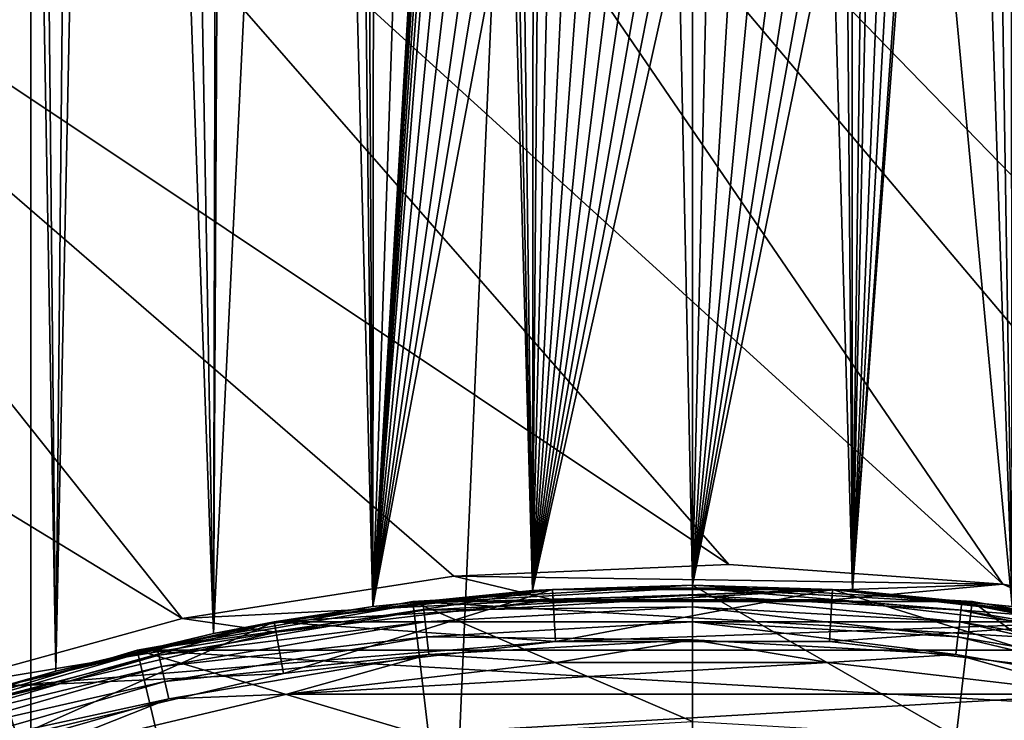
# Model space of a CAD drawing. Header units: metres. Extents: x -263 to 72, y -72 to 102.
# Tile 50 of 256: x -6.43 to 2.98, y 21.71 to 28.4. Entities that reach past the tile are written whole.
import ezdxf

# ---------------------------------------------------------------- set-up
doc = ezdxf.new("R2010")
doc.units = ezdxf.units.M
doc.layers.add('solid_FREE_STANDING_ONO_SW0004', color=7, linetype='CONTINUOUS')

msp = doc.modelspace()

# ---------------------------------------------------------------- linework, layer by layer
at = {"layer": 'solid_FREE_STANDING_ONO_SW0004'}
for points in [[(-6.636584, 77.559883, 45.75198), (-7.562463, 21.721169, 45.254112), (-6.081477, 22.181425, 46.011879)], [(-5.550106, 76.937569, 46.235435), (-6.636584, 77.559883, 45.75198), (-6.081477, 22.181425, 46.011879)], [(-5.550106, 76.937569, 46.235435), (-6.081477, 22.181425, 46.011879), (-4.574139, 22.540569, 46.585564)], [(-4.447065, 76.446426, 46.625629), (-5.550106, 76.937569, 46.235435), (-4.574139, 22.540569, 46.585564)], [(-4.447065, 76.446426, 46.625629), (-4.574139, 22.540569, 46.585564), (-3.05398, 22.796343, 46.985817)], [(-3.336664, 76.076469, 46.924183), (-4.447065, 76.446426, 46.625629), (-3.05398, 22.796343, 46.985817)], [(-3.003433, 75.987877, 46.996239), (-3.336664, 76.076469, 46.924183), (-3.05398, 22.796343, 46.985817)], [(-3.003433, 75.987877, 46.996239), (-3.05398, 22.796343, 46.985817), (-1.52841, 22.94916, 47.221928)], [(-2.223467, 75.818848, 47.134293), (-3.003433, 75.987877, 46.996239), (-1.52841, 22.94916, 47.221928)], [(2.991039, 75.984726, 46.998764), (2.217038, 75.817551, 47.135254), (3.053985, 22.796341, 46.985817)], [(-1.110502, 75.667137, 47.258835), (-2.223467, 75.818848, 47.134293), (-1.52841, 22.94916, 47.221928)], [(2.217038, 75.817551, 47.135254), (1.104744, 75.666252, 47.259262), (1.528416, 22.94916, 47.221928)], [(2.217038, 75.817551, 47.135254), (1.528416, 22.94916, 47.221928), (3.053985, 22.796341, 46.985817)], [(-1.110502, 75.667137, 47.258835), (-1.52841, 22.94916, 47.221928), (0, 23, 47.299999)], [(0, 75.617157, 47.299999), (-1.110502, 75.667137, 47.258835), (0, 23, 47.299999)], [(1.104744, 75.666252, 47.259262), (0, 75.617157, 47.299999), (1.528416, 22.94916, 47.221928)], [(0, 75.617157, 47.299999), (0, 23, 47.299999), (1.528416, 22.94916, 47.221928)], [(-6.318715, -72.224121, -887), (-6.318729, 72.224121, -887), (-0.000013, 72.5, -887)], [(0.000013, -72.5, -887), (-6.318715, -72.224121, -887), (-0.000013, 72.5, -887)], [(0.000013, -72.5, -887), (-0.000013, 72.5, -887), (6.318715, 72.224121, -887)], [(-12.58952, -71.39856, -887), (-12.589528, 71.398552, -887), (-6.318729, 72.224121, -887)], [(-6.318715, -72.224121, -887), (-12.58952, -71.39856, -887), (-6.318729, 72.224121, -887)], [(6.318729, -72.224121, -887), (0.000013, -72.5, -887), (6.318715, 72.224121, -887)], [(-6.571217, 49.682602, 18.815971), (-6.081484, 22.181423, 18.588123), (-7.56247, 21.721167, 19.34589)], [(-6.571217, 49.682602, 18.815971), (-5.523006, 48.952545, 18.353804), (-6.081484, 22.181423, 18.588123)], [(-5.523006, 48.952545, 18.353804), (-4.574145, 22.540567, 18.014439), (-6.081484, 22.181423, 18.588123)], [(-5.523006, 48.952545, 18.353804), (-4.438441, 48.373981, 17.971697), (-4.574145, 22.540567, 18.014439)], [(-4.438441, 48.373981, 17.971697), (-3.33584, 47.93858, 17.675631), (-4.574145, 22.540567, 18.014439)], [(-3.33584, 47.93858, 17.675631), (-3.053981, 22.796341, 17.614183), (-4.574145, 22.540567, 18.014439)], [(-3.33584, 47.93858, 17.675631), (-2.225618, 47.636284, 17.466032), (-3.053981, 22.796341, 17.614183)], [(2.225479, 47.636253, 17.466011), (3.33549, 47.938465, 17.67555), (3.053984, 22.796341, 17.614183)], [(-2.225618, 47.636284, 17.466032), (-2.514584, 31.918623, 17.512274), (-3.053981, 22.796341, 17.614183)], [(2.197241, 31.889862, 17.461802), (2.225479, 47.636253, 17.466011), (3.053984, 22.796341, 17.614183)], [(3.274231, 42.62957, -872.32251), (-0.06065, 40.839714, -872.282471), (13.16256, 21.035923, -872.019409)], [(-0.06065, 40.839714, -872.282471), (-3.242105, 38.789471, -872.244263), (11.53888, 20.126953, -872)], [(-0.06065, 40.839714, -872.282471), (11.53888, 20.126953, -872), (13.16256, 21.035923, -872.019409)], [(-3.242105, 38.789471, -872.244263), (-6.249851, 36.491913, -872.20813), (8.058148, 21.755602, -872)], [(-3.242105, 38.789471, -872.244263), (10.465521, 20.705383, -872), (11.53888, 20.126953, -872)], [(-3.242105, 38.789471, -872.244263), (8.058148, 21.755602, -872), (10.465521, 20.705383, -872)], [(-6.249851, 36.491913, -872.20813), (-9.064711, 33.961685, -872.174377), (2.965815, 23.009649, -872)], [(-6.249851, 36.491913, -872.20813), (5.547536, 22.526979, -872), (8.058148, 21.755602, -872)], [(-6.249851, 36.491913, -872.20813), (2.965815, 23.009649, -872), (5.547536, 22.526979, -872)], [(-9.064711, 33.961685, -872.174377), (-11.668737, 31.214928, -872.143066), (0.346072, 23.197418, -872)], [(-9.064711, 33.961685, -872.174377), (0.346072, 23.197418, -872), (2.965815, 23.009649, -872)], [(-2.514584, 31.918623, 17.512274), (-2.517498, 31.754898, 17.51277), (-3.053981, 22.796341, 17.614183)], [(2.197241, 31.889862, 17.461802), (3.053984, 22.796341, 17.614183), (1.528415, 22.94916, 17.378071)], [(2.131925, 31.456955, 17.452276), (2.197241, 31.889862, 17.461802), (1.528415, 22.94916, 17.378071)], [(-2.517498, 31.754898, 17.51277), (-2.512369, 31.592213, 17.511896), (-3.053981, 22.796341, 17.614183)], [(-2.512369, 31.592213, 17.511896), (-2.499291, 31.430618, 17.50968), (-3.053981, 22.796341, 17.614183)], [(-2.499291, 31.430618, 17.50968), (-2.477973, 31.268192, 17.506094), (-3.053981, 22.796341, 17.614183)], [(2.131925, 31.456955, 17.452276), (1.528415, 22.94916, 17.378071), (1.979, 31.045647, 17.431122)], [(-2.477973, 31.268192, 17.506094), (-2.447522, 31.10272, 17.501026), (-3.053981, 22.796341, 17.614183)], [(-11.668737, 31.214928, -872.143066), (-14.045327, 28.269148, -872.114563), (-4.873059, 22.682446, -872)], [(-11.668737, 31.214928, -872.143066), (-2.27809, 23.087883, -872), (0.346072, 23.197418, -872)], [(-11.668737, 31.214928, -872.143066), (-4.873059, 22.682446, -872), (-2.27809, 23.087883, -872)], [(-2.447522, 31.10272, 17.501026), (-2.40673, 30.9321, 17.494337), (-3.053981, 22.796341, 17.614183)], [(1.979, 31.045647, 17.431122), (1.528415, 22.94916, 17.378071), (1.850983, 30.825899, 17.414642)], [(-2.40673, 30.9321, 17.494337), (-2.28856, 30.69842, 17.475611), (-3.053981, 22.796341, 17.614183)], [(1.850983, 30.825899, 17.414642), (1.528415, 22.94916, 17.378071), (1.698005, 30.623037, 17.396418)], [(-2.28856, 30.69842, 17.475611), (-2.148592, 30.47806, 17.454679), (-3.053981, 22.796341, 17.614183)], [(1.698005, 30.623037, 17.396418), (1.528415, 22.94916, 17.378071), (1.521575, 30.440887, 17.377373)], [(-2.148592, 30.47806, 17.454679), (-1.987481, 30.272957, 17.432253), (-3.053981, 22.796341, 17.614183)], [(1.521575, 30.440887, 17.377373), (1.528415, 22.94916, 17.378071), (0, 23, 17.299999)], [(1.521575, 30.440887, 17.377373), (0, 23, 17.299999), (1.326058, 30.280127, 17.358728)], [(-1.987481, 30.272957, 17.432253), (-1.835387, 30.180557, 17.412712), (-3.053981, 22.796341, 17.614183)], [(1.326058, 30.280127, 17.358728), (0, 23, 17.299999), (1.11507, 30.141064, 17.341503)], [(-1.835387, 30.180557, 17.412712), (-1.680231, 30.097475, 17.394403), (-3.053981, 22.796341, 17.614183)], [(-1.680231, 30.097475, 17.394403), (-1.528412, 22.94916, 17.378071), (-3.053981, 22.796341, 17.614183)], [(-1.680231, 30.097475, 17.394403), (-1.521143, 30.023718, 17.377329), (-1.528412, 22.94916, 17.378071)], [(1.11507, 30.141064, 17.341503), (0, 23, 17.299999), (0.891616, 30.02413, 17.326523)], [(-1.521143, 30.023718, 17.377329), (-1.357593, 29.959019, 17.361561), (-1.528412, 22.94916, 17.378071)], [(0.891616, 30.02413, 17.326523), (0, 23, 17.299999), (0.657993, 29.929716, 17.314438)], [(-1.357593, 29.959019, 17.361561), (-1.189487, 29.903311, 17.347237), (-1.528412, 22.94916, 17.378071)], [(0.657993, 29.929716, 17.314438), (0, 23, 17.299999), (0.41641, 29.857496, 17.30578)], [(-1.189487, 29.903311, 17.347237), (-1.018383, 29.857065, 17.33461), (-1.528412, 22.94916, 17.378071)], [(-1.018383, 29.857065, 17.33461), (-0.84626, 29.820663, 17.323891), (-1.528412, 22.94916, 17.378071)], [(-0.84626, 29.820663, 17.323891), (-0.674675, 29.794172, 17.31518), (-1.528412, 22.94916, 17.378071)], [(0.41641, 29.857496, 17.30578), (0, 23, 17.299999), (0.156497, 29.804729, 17.300816)], [(-0.674675, 29.794172, 17.31518), (-0.504703, 29.777479, 17.308493), (-1.528412, 22.94916, 17.378071)], [(0, 29.784697, 17.299999), (0, 23, 17.299999), (-1.528412, 22.94916, 17.378071)], [(-0.168113, 29.772877, 17.300941), (0, 29.784697, 17.299999), (-1.528412, 22.94916, 17.378071)], [(-0.504703, 29.777479, 17.308493), (-0.336085, 29.770376, 17.303766), (-1.528412, 22.94916, 17.378071)], [(-0.336085, 29.770376, 17.303766), (-0.168113, 29.772877, 17.300941), (-1.528412, 22.94916, 17.378071)], [(0.156497, 29.804729, 17.300816), (0, 23, 17.299999), (0, 29.784697, 17.299999)], [(-14.045327, 28.269148, -872.114563), (-7.405585, 21.986298, -872), (-4.873059, 22.682446, -872)], [(-2.27809, 23.087883, -872), (2.965815, 23.009649, -872), (0.346072, 23.197418, -872)], [(-4.873059, 22.682446, -872), (-1.331469, 22.861259, -872), (-2.27809, 23.087883, -872)], [(-2.27809, 23.087883, -872), (-1.331469, 22.861259, -872), (2.965815, 23.009649, -872)], [(-1.528412, 22.94916, 17.378071), (-1.337381, 22.961084, -798.900024), (-3.993914, 22.650578, -798.900024)], [(-3.976549, 22.552097, -799), (-3.993914, 22.650578, -798.900024), (-1.337381, 22.961084, -798.900024)], [(-3.053981, 22.796341, 17.614183), (-1.528412, 22.94916, 17.378071), (-3.993914, 22.650578, -798.900024)], [(-1.337321, 22.961088, 95.300003), (-3.993615, 22.650629, 57.5), (-3.993897, 22.650579, 95.300003)], [(-2.572512, 22.831678, 95.481171), (-1.337321, 22.961088, 95.300003), (-3.993897, 22.650579, 95.300003)], [(1.337256, 22.96109, 56.700001), (-1.337278, 22.961088, 56.700001), (-3.99367, 22.650616, 56.700001)], [(3.99364, 22.650621, 56.700001), (1.337256, 22.96109, 56.700001), (-3.99367, 22.650616, 56.700001)], [(-3.05398, 22.796343, 46.985817), (-3.99367, 22.650616, 56.700001), (-1.337278, 22.961088, 56.700001)], [(-3.993615, 22.650629, 57.5), (-1.337178, 22.961092, 57.5), (-3.907092, 22.158171, 57.5)], [(-1.337321, 22.961088, 95.300003), (-1.337178, 22.961092, 57.5), (-3.993615, 22.650629, 57.5)], [(-1.331566, 22.861254, -799), (-3.976549, 22.552097, -799), (-1.337381, 22.961084, -798.900024)], [(-1.337178, 22.961092, 57.5), (-1.308285, 22.461931, 57.5), (-3.907092, 22.158171, 57.5)], [(-1.52841, 22.94916, 47.221928), (-3.05398, 22.796343, 46.985817), (-1.337278, 22.961088, 56.700001)], [(-2.670164, 22.844479, 97.050003), (0, 23, 97.050003), (2.670166, 22.844479, 97.050003)], [(0, 23, 135.75), (0, 23, 97.050003), (-2.670164, 22.844479, 97.050003)], [(-2.670137, 22.844482, 135.75), (0, 23, 135.75), (-2.670164, 22.844479, 97.050003)], [(-2.670137, 22.844482, 135.75), (0, 21.700001, 137.050003), (0, 23, 135.75)], [(-2.572512, 22.831678, 95.481171), (0, 22.976149, 95.481171), (-1.337321, 22.961088, 95.300003)], [(0, 22.906126, 95.650162), (0, 22.976149, 95.481171), (-2.572512, 22.831678, 95.481171)], [(-1.528412, 22.94916, 17.378071), (0, 23, 17.299999), (-1.337381, 22.961084, -798.900024)], [(0, 23, 47.299999), (-1.52841, 22.94916, 47.221928), (-1.337278, 22.961088, 56.700001)], [(0, 23, 17.299999), (1.337381, 22.961084, -798.900024), (-1.337381, 22.961084, -798.900024)], [(-1.331566, 22.861254, -799), (-1.337381, 22.961084, -798.900024), (1.337381, 22.961084, -798.900024)], [(0, 22.976149, 95.481171), (1.337341, 22.961086, 95.300003), (-1.337321, 22.961088, 95.300003)], [(1.337341, 22.961086, 95.300003), (-1.337178, 22.961092, 57.5), (-1.337321, 22.961088, 95.300003)], [(0, 23, 47.299999), (-1.337278, 22.961088, 56.700001), (1.337256, 22.96109, 56.700001)], [(-1.337178, 22.961092, 57.5), (1.337181, 22.961092, 57.5), (-1.308285, 22.461931, 57.5)], [(1.337341, 22.961086, 95.300003), (1.337181, 22.961092, 57.5), (-1.337178, 22.961092, 57.5)], [(1.331566, 22.861254, -799), (-1.331566, 22.861254, -799), (1.337381, 22.961084, -798.900024)], [(2.965815, 23.009649, -872), (-1.331469, 22.861259, -872), (1.331433, 22.861261, -872)], [(1.337181, 22.961092, 57.5), (1.308285, 22.461931, 57.5), (-1.308285, 22.461931, 57.5)], [(1.528416, 22.94916, 47.221928), (0, 23, 47.299999), (1.337256, 22.96109, 56.700001)], [(1.528415, 22.94916, 17.378071), (1.337381, 22.961084, -798.900024), (0, 23, 17.299999)], [(2.670137, 22.844482, 135.75), (2.670166, 22.844479, 97.050003), (0, 23, 97.050003)], [(0, 23, 135.75), (2.670137, 22.844482, 135.75), (0, 23, 97.050003)], [(2.51922, 21.553272, 137.050003), (2.670137, 22.844482, 135.75), (0, 23, 135.75)], [(0, 21.700001, 137.050003), (2.51922, 21.553272, 137.050003), (0, 23, 135.75)], [(0, 22.976149, 95.481171), (2.572512, 22.831678, 95.481171), (1.337341, 22.961086, 95.300003)], [(2.564672, 22.762096, 95.650162), (2.572512, 22.831678, 95.481171), (0, 22.976149, 95.481171)], [(0, 22.906126, 95.650162), (2.564672, 22.762096, 95.650162), (0, 22.976149, 95.481171)], [(1.337181, 22.961092, 57.5), (3.907092, 22.158171, 57.5), (1.308285, 22.461931, 57.5)], [(2.965815, 23.009649, -872), (1.331433, 22.861261, -872), (3.976705, 22.552069, -872)], [(1.331566, 22.861254, -799), (1.337381, 22.961084, -798.900024), (3.993914, 22.650578, -798.900024)], [(1.337181, 22.961092, 57.5), (3.99362, 22.650627, 57.5), (3.907092, 22.158171, 57.5)], [(1.337341, 22.961086, 95.300003), (3.99362, 22.650627, 57.5), (1.337181, 22.961092, 57.5)], [(1.528416, 22.94916, 47.221928), (1.337256, 22.96109, 56.700001), (3.99364, 22.650621, 56.700001)], [(3.993917, 22.650578, 95.300003), (3.99362, 22.650627, 57.5), (1.337341, 22.961086, 95.300003)], [(2.572512, 22.831678, 95.481171), (3.993917, 22.650578, 95.300003), (1.337341, 22.961086, 95.300003)], [(3.053984, 22.796341, 17.614183), (3.993914, 22.650578, -798.900024), (1.337381, 22.961084, -798.900024)], [(1.528415, 22.94916, 17.378071), (3.053984, 22.796341, 17.614183), (1.337381, 22.961084, -798.900024)], [(3.053985, 22.796341, 46.985817), (1.528416, 22.94916, 47.221928), (3.99364, 22.650621, 56.700001)], [(2.965815, 23.009649, -872), (3.976705, 22.552069, -872), (5.547536, 22.526979, -872)], [(-4.873059, 22.682446, -872), (-3.976426, 22.552118, -872), (-1.331469, 22.861259, -872)], [(-3.976426, 22.552118, -872), (-3.976549, 22.552097, -799), (-1.331566, 22.861254, -799)], [(-1.331469, 22.861259, -872), (-3.976426, 22.552118, -872), (-1.331566, 22.861254, -799)], [(-2.564672, 22.762096, 95.650162), (0, 22.906126, 95.650162), (-2.572512, 22.831678, 95.481171)], [(0, 22.794716, 95.795235), (0, 22.906126, 95.650162), (-2.564672, 22.762096, 95.650162)], [(-1.331469, 22.861259, -872), (-1.331566, 22.861254, -799), (1.331566, 22.861254, -799)], [(1.331433, 22.861261, -872), (-1.331469, 22.861259, -872), (1.331566, 22.861254, -799)], [(2.552198, 22.651386, 95.795235), (2.564672, 22.762096, 95.650162), (0, 22.906126, 95.650162)], [(0, 22.794716, 95.795235), (2.552198, 22.651386, 95.795235), (0, 22.906126, 95.650162)], [(1.331433, 22.861261, -872), (1.331566, 22.861254, -799), (3.976549, 22.552097, -799)], [(3.976705, 22.552069, -872), (1.331433, 22.861261, -872), (3.976549, 22.552097, -799)], [(3.976549, 22.552097, -799), (1.331566, 22.861254, -799), (3.993914, 22.650578, -798.900024)], [(-2.670137, 22.844482, 135.75), (-5.304135, 22.380039, 97.050003), (-5.304165, 22.380032, 135.75)], [(-2.670137, 22.844482, 135.75), (-5.304165, 22.380032, 135.75), (-2.51922, 21.553272, 137.050003)], [(-2.670137, 22.844482, 135.75), (-2.670164, 22.844479, 97.050003), (-5.304135, 22.380039, 97.050003)], [(-5.304135, 22.380039, 97.050003), (-2.670164, 22.844479, 97.050003), (5.30414, 22.380037, 97.050003)], [(-5.112674, 22.400087, 95.481171), (-2.572512, 22.831678, 95.481171), (-3.993897, 22.650579, 95.300003)], [(-2.564672, 22.762096, 95.650162), (-2.572512, 22.831678, 95.481171), (-5.112674, 22.400087, 95.481171)], [(-5.097093, 22.331821, 95.650162), (-2.564672, 22.762096, 95.650162), (-5.112674, 22.400087, 95.481171)], [(-2.552198, 22.651386, 95.795235), (-2.564672, 22.762096, 95.650162), (-5.097093, 22.331821, 95.650162)], [(-4.574145, 22.540567, 18.014439), (-3.053981, 22.796341, 17.614183), (-3.993914, 22.650578, -798.900024)], [(-3.05398, 22.796343, 46.985817), (-4.574139, 22.540569, 46.585564), (-3.99367, 22.650616, 56.700001)], [(-2.670164, 22.844479, 97.050003), (2.670166, 22.844479, 97.050003), (5.30414, 22.380037, 97.050003)], [(-2.670137, 22.844482, 135.75), (-2.51922, 21.553272, 137.050003), (0, 21.700001, 137.050003)], [(-2.552198, 22.651386, 95.795235), (0, 22.794716, 95.795235), (-2.564672, 22.762096, 95.650162)], [(0, 22.649525, 95.906494), (0, 22.794716, 95.795235), (-2.552198, 22.651386, 95.795235)], [(2.535942, 22.507109, 95.906494), (2.552198, 22.651386, 95.795235), (0, 22.794716, 95.795235)], [(0, 22.649525, 95.906494), (2.535942, 22.507109, 95.906494), (0, 22.794716, 95.795235)], [(2.51922, 21.553272, 137.050003), (5.00436, 21.115074, 137.050003), (2.670137, 22.844482, 135.75)], [(2.552198, 22.651386, 95.795235), (5.072301, 22.223204, 95.795235), (2.564672, 22.762096, 95.650162)], [(2.564672, 22.762096, 95.650162), (5.097093, 22.331821, 95.650162), (2.572512, 22.831678, 95.481171)], [(5.072301, 22.223204, 95.795235), (5.097093, 22.331821, 95.650162), (2.564672, 22.762096, 95.650162)], [(2.572512, 22.831678, 95.481171), (5.112674, 22.400087, 95.481171), (3.993917, 22.650578, 95.300003)], [(5.097093, 22.331821, 95.650162), (5.112674, 22.400087, 95.481171), (2.572512, 22.831678, 95.481171)], [(2.670137, 22.844482, 135.75), (5.304165, 22.380032, 135.75), (2.670166, 22.844479, 97.050003)], [(5.00436, 21.115074, 137.050003), (5.304165, 22.380032, 135.75), (2.670137, 22.844482, 135.75)], [(5.304165, 22.380032, 135.75), (5.30414, 22.380037, 97.050003), (2.670166, 22.844479, 97.050003)], [(-7.405585, 21.986298, -872), (-3.976426, 22.552118, -872), (-4.873059, 22.682446, -872)], [(-3.993897, 22.650579, 95.300003), (-6.596369, 22.033792, 57.5), (-6.596463, 22.033762, 95.300003)], [(-5.112674, 22.400087, 95.481171), (-3.993897, 22.650579, 95.300003), (-6.596463, 22.033762, 95.300003)], [(-4.574145, 22.540567, 18.014439), (-3.993914, 22.650578, -798.900024), (-6.596427, 22.033773, -798.900024)], [(-6.567747, 21.937973, -799), (-6.596427, 22.033773, -798.900024), (-3.993914, 22.650578, -798.900024)], [(-3.99367, 22.650616, 56.700001), (-6.596396, 22.033783, 56.700001), (-1.308404, 22.461929, 56.700001)], [(-6.081477, 22.181425, 46.011879), (-6.596396, 22.033783, 56.700001), (-3.99367, 22.650616, 56.700001)], [(-6.596369, 22.033792, 57.5), (-3.993615, 22.650629, 57.5), (-6.453046, 21.554771, 57.5)], [(-3.993897, 22.650579, 95.300003), (-3.993615, 22.650629, 57.5), (-6.596369, 22.033792, 57.5)], [(-3.976549, 22.552097, -799), (-6.567747, 21.937973, -799), (-3.993914, 22.650578, -798.900024)], [(-3.993615, 22.650629, 57.5), (-3.907092, 22.158171, 57.5), (-6.453046, 21.554771, 57.5)], [(-4.574139, 22.540569, 46.585564), (-6.081477, 22.181425, 46.011879), (-3.99367, 22.650616, 56.700001)], [(-5.072301, 22.223204, 95.795235), (-2.552198, 22.651386, 95.795235), (-5.097093, 22.331821, 95.650162)], [(-2.535942, 22.507109, 95.906494), (-2.552198, 22.651386, 95.795235), (-5.072301, 22.223204, 95.795235)], [(3.99364, 22.650621, 56.700001), (-3.99367, 22.650616, 56.700001), (-1.308404, 22.461929, 56.700001)], [(-2.535942, 22.507109, 95.906494), (0, 22.649525, 95.906494), (-2.552198, 22.651386, 95.795235)], [(-2.535942, 22.507109, 95.906494), (0, 22.480465, 95.976334), (0, 22.649525, 95.906494)], [(3.99364, 22.650621, 56.700001), (-1.308404, 22.461929, 56.700001), (1.308441, 22.461926, 56.700001)], [(0, 22.649525, 95.906494), (0, 22.480465, 95.976334), (2.517014, 22.339113, 95.976334)], [(0, 22.649525, 95.906494), (2.517014, 22.339113, 95.976334), (2.535942, 22.507109, 95.906494)], [(3.99364, 22.650621, 56.700001), (1.308441, 22.461926, 56.700001), (3.907372, 22.158119, 56.700001)], [(2.535942, 22.507109, 95.906494), (5.039993, 22.081654, 95.906494), (2.552198, 22.651386, 95.795235)], [(5.039993, 22.081654, 95.906494), (5.072301, 22.223204, 95.795235), (2.552198, 22.651386, 95.795235)], [(-7.405585, 21.986298, -872), (-6.567915, 21.937923, -872), (-3.976426, 22.552118, -872)], [(-6.081484, 22.181423, 18.588123), (-4.574145, 22.540567, 18.014439), (-6.596427, 22.033773, -798.900024)], [(-3.976426, 22.552118, -872), (-6.567915, 21.937923, -872), (-3.976549, 22.552097, -799)], [(-6.567915, 21.937923, -872), (-6.567747, 21.937973, -799), (-3.976549, 22.552097, -799)], [(-5.039993, 22.081654, 95.906494), (-2.535942, 22.507109, 95.906494), (-5.072301, 22.223204, 95.795235)], [(-5.039993, 22.081654, 95.906494), (-2.517014, 22.339113, 95.976334), (-2.535942, 22.507109, 95.906494)], [(-2.535942, 22.507109, 95.906494), (-2.517014, 22.339113, 95.976334), (0, 22.480465, 95.976334)], [(0, 22.480465, 95.976334), (-2.517014, 22.339113, 95.976334), (-1.297159, 22.262241, 96)], [(0, 22.480465, 95.976334), (-1.297159, 22.262241, 96), (1.297075, 22.262245, 96)], [(2.517014, 22.339113, 95.976334), (0, 22.480465, 95.976334), (1.297075, 22.262245, 96)], [(2.535942, 22.507109, 95.906494), (2.517014, 22.339113, 95.976334), (5.002374, 21.916834, 95.976334)], [(2.535942, 22.507109, 95.906494), (5.002374, 21.916834, 95.976334), (5.039993, 22.081654, 95.906494)], [(-7.588541, 21.686804, 95.481171), (-5.112674, 22.400087, 95.481171), (-6.596463, 22.033762, 95.300003)], [(-5.097093, 22.331821, 95.650162), (-5.112674, 22.400087, 95.481171), (-7.588541, 21.686804, 95.481171)], [(-6.596396, 22.033783, 56.700001), (-3.907343, 22.158125, 56.700001), (-1.308404, 22.461929, 56.700001)], [(-1.308404, 22.461929, 56.700001), (-3.907343, 22.158125, 56.700001), (-3.907092, 22.158171, 57.5)], [(-1.308404, 22.461929, 56.700001), (-3.907092, 22.158171, 57.5), (-1.308285, 22.461931, 57.5)], [(-1.308404, 22.461929, 56.700001), (-1.308285, 22.461931, 57.5), (1.308285, 22.461931, 57.5)], [(1.308441, 22.461926, 56.700001), (-1.308404, 22.461929, 56.700001), (1.308285, 22.461931, 57.5)], [(1.308441, 22.461926, 56.700001), (1.308285, 22.461931, 57.5), (3.907092, 22.158171, 57.5)], [(3.907372, 22.158119, 56.700001), (1.308441, 22.461926, 56.700001), (3.907092, 22.158171, 57.5)], [(-7.86649, 21.612921, 97.050003), (-5.304135, 22.380039, 97.050003), (7.866499, 21.612917, 97.050003)], [(-5.304165, 22.380032, 135.75), (-5.304135, 22.380039, 97.050003), (-7.86649, 21.612921, 97.050003)], [(-5.304165, 22.380032, 135.75), (-7.86649, 21.612921, 97.050003), (-7.866463, 21.61293, 135.75)], [(-5.304165, 22.380032, 135.75), (-7.866463, 21.61293, 135.75), (-5.00436, 21.115074, 137.050003)], [(-7.565414, 21.62071, 95.650162), (-5.097093, 22.331821, 95.650162), (-7.588541, 21.686804, 95.481171)], [(-5.072301, 22.223204, 95.795235), (-5.097093, 22.331821, 95.650162), (-7.565414, 21.62071, 95.650162)], [(-5.304165, 22.380032, 135.75), (-5.00436, 21.115074, 137.050003), (-2.51922, 21.553272, 137.050003)], [(-5.304135, 22.380039, 97.050003), (5.30414, 22.380037, 97.050003), (7.866499, 21.612917, 97.050003)], [(-5.039993, 22.081654, 95.906494), (-5.002374, 21.916834, 95.976334), (-2.517014, 22.339113, 95.976334)], [(-2.517014, 22.339113, 95.976334), (-5.002374, 21.916834, 95.976334), (-3.873769, 21.960962, 96)], [(-2.517014, 22.339113, 95.976334), (-3.873769, 21.960962, 96), (-1.297159, 22.262241, 96)], [(2.517014, 22.339113, 95.976334), (1.297075, 22.262245, 96), (3.873686, 21.960976, 96)], [(5.002374, 21.916834, 95.976334), (2.517014, 22.339113, 95.976334), (3.873686, 21.960976, 96)], [(-7.528617, 21.515553, 95.795235), (-5.072301, 22.223204, 95.795235), (-7.565414, 21.62071, 95.650162)], [(-5.039993, 22.081654, 95.906494), (-5.072301, 22.223204, 95.795235), (-7.528617, 21.515553, 95.795235)], [(1.297075, 22.262245, 96), (-1.297159, 22.262241, 96), (-3.873769, 21.960962, 96)], [(3.873686, 21.960976, 96), (1.297075, 22.262245, 96), (-3.873769, 21.960962, 96)], [(-7.56247, 21.721167, 19.34589), (-6.081484, 22.181423, 18.588123), (-6.596427, 22.033773, -798.900024)], [(-6.081477, 22.181425, 46.011879), (-7.562463, 21.721169, 45.254112), (-6.596396, 22.033783, 56.700001)], [(-6.596396, 22.033783, 56.700001), (-6.452924, 21.554804, 56.700001), (-3.907343, 22.158125, 56.700001)], [(-6.452924, 21.554804, 56.700001), (-6.453046, 21.554771, 57.5), (-3.907092, 22.158171, 57.5)], [(-3.907343, 22.158125, 56.700001), (-6.452924, 21.554804, 56.700001), (-3.907092, 22.158171, 57.5)], [(-7.480663, 21.378508, 95.906494), (-5.039993, 22.081654, 95.906494), (-7.528617, 21.515553, 95.795235)], [(-7.480663, 21.378508, 95.906494), (-5.002374, 21.916834, 95.976334), (-5.039993, 22.081654, 95.906494)], [(-7.480663, 21.378508, 95.906494), (-7.424827, 21.218937, 95.976334), (-5.002374, 21.916834, 95.976334)], [(-5.002374, 21.916834, 95.976334), (-7.424827, 21.218937, 95.976334), (-6.39794, 21.362497, 96)], [(3.873686, 21.960976, 96), (-3.873769, 21.960962, 96), (-6.39794, 21.362497, 96)], [(6.39786, 21.362522, 96), (3.873686, 21.960976, 96), (-6.39794, 21.362497, 96)], [(-5.002374, 21.916834, 95.976334), (-6.39794, 21.362497, 96), (-3.873769, 21.960962, 96)]]:
    msp.add_3dface(points, dxfattribs=at)

doc.saveas('drawing.dxf')
